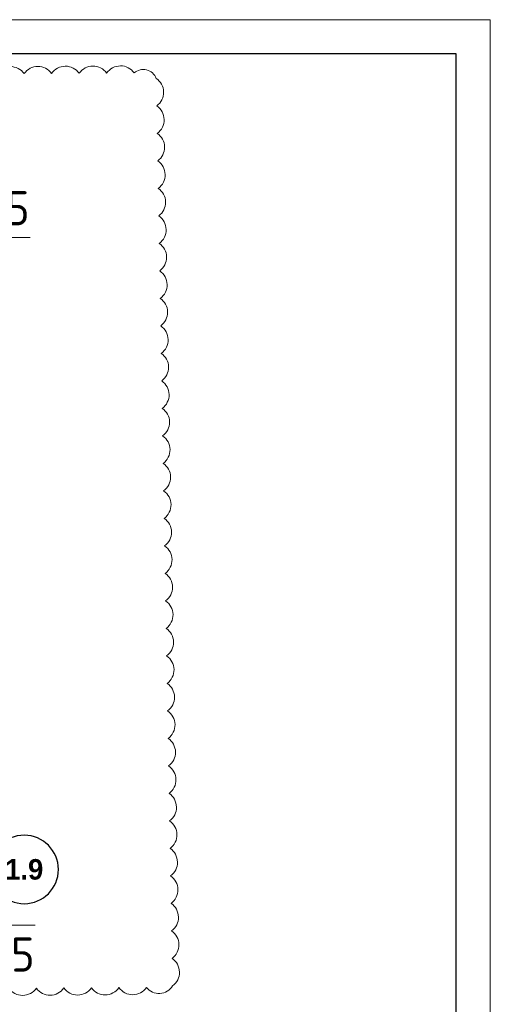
# Model space of a CAD drawing. Header units: millimetres. Extents: x 376598 to 1249954, y -318491 to -22134.
# Tile 189 of 256: x 654319 to 661195, y -123788 to -109390. Entities that reach past the tile are written whole.
import ezdxf

# ---------------------------------------------------------------- set-up
doc = ezdxf.new("R2010")
doc.units = ezdxf.units.MM
doc.linetypes.add('______5', pattern=[1100, 800, -100, 100, -100])
for name, color, linetype, lineweight in [('Оси', 40, '______5', 18), ('РАЗМЕРЫ', 1, 'Continuous', 9), ('ТОНКИЕ', 7, 'Continuous', 9), ('Узлы', 7, 'Continuous', 0)]:
    doc.layers.add(name, color=color, linetype=linetype, lineweight=lineweight)
doc.layers.add('ТОЛСТЫЕ_ОСНОВНЫЕ', color=6, linetype='Continuous')
doc.styles.add('Century Gothic', font='GOTHIC.TTF')
doc.styles.add('GOST-2.304_Type-B', font='GOST_Common.ttf')

# ---------------------------------------------------------------- blocks, each defined once
blk = doc.blocks.new('NSY101')
at = {"color": 0, "linetype": 'ByBlock', "lineweight": -2}
blk.add_circle((0, 0), 50, dxfattribs=at)
blk = doc.blocks.new('*U2962')
at = {"layer": 'ТОЛСТЫЕ_ОСНОВНЫЕ', "color": 6}
blk.add_lwpolyline([(20, 5), (836, 5), (836, 589), (20, 589)], close=True, dxfattribs=at)
at = {"layer": 'ТОНКИЕ'}
blk.add_lwpolyline([(0, 0), (841, 0), (841, 594), (0, 594)], close=True, dxfattribs=at)

msp = doc.modelspace()

# ---------------------------------------------------------------- linework, layer by layer
at = {"layer": 'РАЗМЕРЫ', "color": 240, "lineweight": 0, "true_color": 0xed1f24}
msp.add_lwpolyline([(654160.2, -123554.6, 0.5205671), (654562.4, -123552.2, 0.5205671), (654964.6, -123549.7, 0.5205671), (655366.8, -123547.2, 0.5205671), (655769.1, -123544.8, 0.5205671), (656171.3, -123542.3, 0.5205671), (656552.2, -123519.1, 0.5205671), (656545, -123116.9, 0.5205671), (656537.8, -122714.8, 0.5205671), (656530.5, -122312.6, 0.5205671), (656523.3, -121910.4, 0.5205671), (656516.1, -121508.3, 0.5205671), (656508.9, -121106.1, 0.5205671), (656501.7, -120703.9, 0.5205671), (656494.5, -120301.8, 0.5205671), (656487.3, -119899.6, 0.5205671), (656480, -119497.4, 0.5205671), (656472.8, -119095.3, 0.5205671), (656465.6, -118693.1, 0.5205671), (656458.4, -118291, 0.5205671), (656451.2, -117888.8, 0.5205671), (656444, -117486.6, 0.5205671), (656436.7, -117084.5, 0.5205671), (656429.5, -116682.3, 0.5205671), (656422.3, -116280.1, 0.5205671), (656415.1, -115878, 0.5205671), (656407.9, -115475.8, 0.5205671), (656400.7, -115073.7, 0.5205671), (656393.5, -114671.5, 0.5205671), (656386.2, -114269.3, 0.5205671), (656379, -113867.2, 0.5205671), (656371.8, -113465, 0.5205671), (656364.6, -113062.8, 0.5205671), (656357.4, -112660.7, 0.5205671), (656350.2, -112258.5, 0.5205671), (656343, -111856.3, 0.5205671), (656335.7, -111454.2, 0.5205671), (656328.5, -111052, 0.5205671), (656321.3, -110649.9, 0.5205671), (656314.1, -110247.7, 0.5205671), (655991.7, -110168.4, 0.5205671), (655589.5, -110170.9, 0.5205671), (655187.2, -110173.3, 0.5205671), (654785, -110175.8, 0.5205671), (654382.8, -110178.2, 0.5205671), (653980.6, -110180.7, 0.5205671)], format="xyb", dxfattribs=at)
at = {"layer": 'Узлы', "color": 1, "linetype": 'Continuous', "lineweight": 0}
for p, q in [((653521.4, -112576.2, -520), (654471.4, -112576.2, -520)), ((653594.6, -122630.3, -320), (654544.6, -122630.3, -320))]:
    msp.add_line(p, q, dxfattribs=at)

# ---------------------------------------------------------------- block references
at = {"xscale": 100, "yscale": 100, "zscale": 100}
msp.add_blockref('*U2962', (577095.4, -168789.7, 3100), dxfattribs=at)
at = {"layer": 'Оси', "color": 16, "linetype": 'Continuous', "lineweight": 25, "transparency": 33554687, "xscale": -9.999999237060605, "yscale": 9.999999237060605, "zscale": 9.999999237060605}
msp.add_blockref('NSY101', (654384.8, -121816.8), dxfattribs=at)

# ---------------------------------------------------------------- texts
at = {"layer": 'Оси', "color": 16, "linetype": 'Continuous', "lineweight": 25, "transparency": 33554687, "insert": (654384.8, -121816.8), "char_height": 300, "width": 735, "attachment_point": 5, "style": 'Century Gothic'}
msp.add_mtext('\\A1;{\\fCentury Gothic|i0|b1;\\H300.000000;\\W1.000000;\\C16;1.9}\\P', dxfattribs=at)
at = {"layer": 'Узлы', "color": 1, "linetype": 'Continuous', "lineweight": 0, "char_height": 500, "attachment_point": 5, "style": 'GOST-2.304_Type-B'}
for insert in [(654171.4, -112146.2, -520), (654244.6, -123060.3, -320)]:
    msp.add_mtext_dynamic_manual_height_columns('15', width=723.88, gutter_width=25, heights=[0], dxfattribs=dict(at, insert=insert))

doc.saveas('drawing.dxf')
